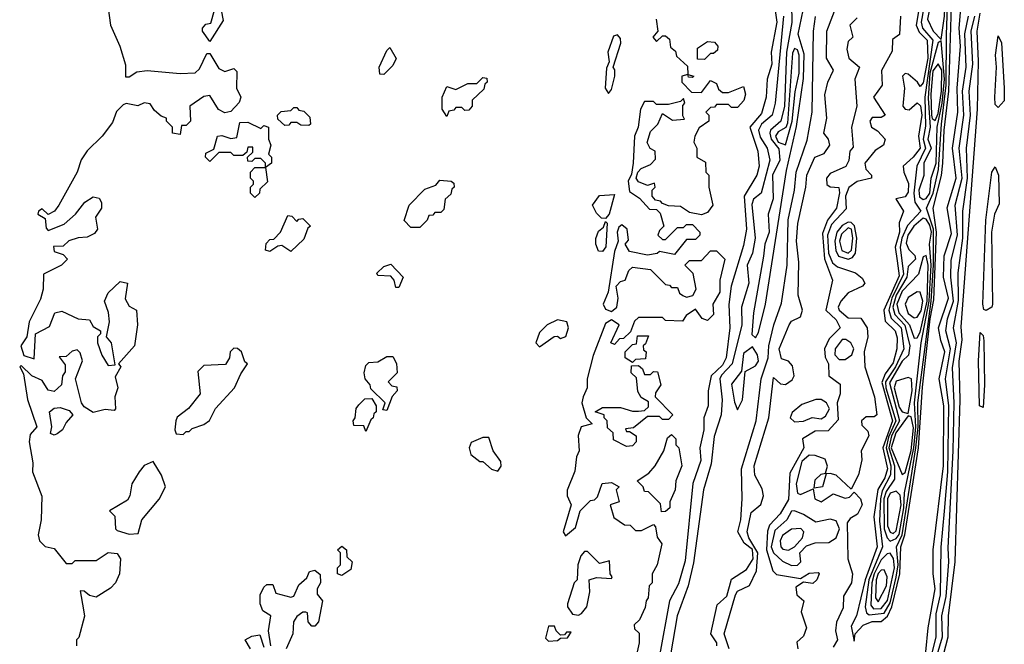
# Model space of a CAD drawing. Extents: x 2889633 to 3052318, y 540750 to 918690.
# Tile 95 of 256: x 3043710 to 3046996, y 617590 to 619673. Entities that reach past the tile are written whole.
import ezdxf

# ---------------------------------------------------------------- set-up
doc = ezdxf.new("R2010")
doc.units = 0

msp = doc.modelspace()

# ---------------------------------------------------------------- linework, layer by layer
at = {"layer": '0CON02XD'}
for points in [[(3046785, 619607.5), (3046795.7, 619685), (3046808.7, 619965), (3046808.7, 620045), (3046805, 620063.3), (3046795, 620068.8), (3046763.2, 619995), (3046763.3, 619925), (3046745.3, 619875), (3046740.9, 619830.9), (3046751.9, 619735), (3046739.2, 619675), (3046758.1, 619635), (3046785, 619607.5)], [(3046495, 617600), (3046497.5, 617625), (3046525, 617654), (3046555, 617665.6), (3046585, 617665.7), (3046605.7, 617684.3), (3046620.7, 617715), (3046647, 617825), (3046650, 617915), (3046663.9, 617955), (3046708.8, 618245), (3046722.4, 618447.6), (3046748.2, 618675), (3046761, 618739), (3046769.7, 618965), (3046758.5, 619045), (3046786.2, 619153.8), (3046790.9, 619195), (3046794.7, 619305.3), (3046810.3, 619435), (3046827.8, 620005)], [(3046545, 617688.6), (3046595, 617693.5), (3046615, 617728.6), (3046635, 617813.8), (3046641, 617855), (3046635.4, 617915), (3046654.7, 617955), (3046700.5, 618245), (3046707.8, 618315), (3046706.8, 618395), (3046751.7, 618735), (3046759.3, 618855), (3046759.8, 618975), (3046735.7, 619045), (3046758.4, 619095), (3046776.2, 619173.8), (3046786.3, 619325), (3046802.1, 619455), (3046802.3, 619622.3), (3046815.9, 620005)], [(3044345, 619600), (3044320, 619635), (3044320, 619645), (3044331.7, 619658.3), (3044348.3, 619661.7), (3044360, 619705), (3044337.5, 619755), (3044332.5, 619785), (3044338.3, 619791.7), (3044395, 619807.5), (3044406.7, 619795), (3044396.7, 619735), (3044382.5, 619705), (3044389.3, 619670.7), (3044345, 619600)], [(3046721.8, 619775), (3046701.8, 619655), (3046711.8, 619631.8), (3046737.8, 619605), (3046740.7, 619545), (3046725, 619462.5), (3046715, 619450), (3046706.2, 619465), (3046675, 619491.2), (3046665, 619493.8), (3046656.2, 619485), (3046663.1, 619445), (3046657.1, 619385), (3046665, 619374.5), (3046677.9, 619372.1), (3046705, 619396.2), (3046716.1, 619386.1), (3046720, 619355), (3046709.5, 619285), (3046714.3, 619245), (3046692, 619215), (3046658, 619185), (3046660, 619165), (3046676.4, 619126.4), (3046675, 619097.5), (3046665, 619082.5), (3046633.8, 619076.2), (3046658.8, 619035), (3046644.5, 618995.5), (3046645.4, 618965), (3046630.9, 618915), (3046638.6, 618868.6), (3046645, 618818.8), (3046593.5, 618705), (3046598.2, 618668.2), (3046631.4, 618635), (3046637.6, 618612.4), (3046636.7, 618575), (3046625, 618528.8), (3046598, 618492), (3046587, 618463), (3046622, 618335), (3046590, 618245), (3046605.3, 618175), (3046596.4, 618145), (3046573.6, 618106.4), (3046560, 618015), (3046570.9, 617915), (3046531.1, 617805), (3046502.9, 617685), (3046485, 617650), (3046495, 617600)], [(3046226.2, 619735), (3046237.1, 619665), (3046218, 619565), (3046220, 619525), (3046203.8, 619475), (3046201.2, 619415), (3046185, 619360), (3046146.7, 619315), (3046173.3, 619235), (3046178, 619185), (3046170, 619155), (3046128, 619085), (3046135.8, 618975), (3046125, 618920), (3046083.8, 618785), (3046076.4, 618723.6), (3046080, 618645), (3046067.5, 618545), (3046055, 618521.2), (3046017.5, 618485), (3046007.5, 618435), (3046007.5, 618385), (3045992.5, 618345), (3045992.5, 618305), (3045980, 618245), (3045983, 618203), (3045956.7, 618126.7), (3045931.2, 617868.8), (3045908.8, 617791.2), (3045878.8, 617735), (3045843.9, 617546.1)], [(3046736.2, 619765), (3046717.9, 619665), (3046722.5, 619645), (3046757.1, 619605), (3046730, 619415), (3046732.4, 619317.6), (3046725.4, 619275), (3046732.3, 619245), (3046704, 619185), (3046693.8, 619095), (3046697.1, 619065), (3046716.7, 619035), (3046672.7, 618987.3), (3046653.8, 618945), (3046648.2, 618915), (3046659.1, 618825), (3046620.5, 618745), (3046610, 618705), (3046617.7, 618677.7), (3046651.5, 618645), (3046660.6, 618575), (3046632.7, 618515), (3046599.7, 618465), (3046600.7, 618445), (3046634.1, 618335), (3046609.3, 618280.7), (3046601, 618245), (3046617.5, 618185), (3046615.3, 618154.7), (3046588.2, 618101.8), (3046582.8, 618075), (3046579.4, 618000.6), (3046589.5, 617915), (3046544.1, 617805), (3046531.5, 617715), (3046535.5, 617695.5), (3046545, 617688.6)], [(3046734.3, 617565), (3046741.4, 617645), (3046764.5, 617775), (3046758.1, 617825), (3046758.6, 617905), (3046792.7, 618185), (3046793.3, 618385), (3046777.8, 618475), (3046797.5, 618565), (3046783.4, 618603.4), (3046775.8, 618645.8), (3046809.5, 618745), (3046792.2, 618815), (3046794.6, 618885.4), (3046819.3, 618960.7), (3046804.5, 619045.5), (3046835.5, 619145), (3046822.7, 619245), (3046840.5, 619365), (3046838.2, 619445), (3046849.1, 619585), (3046844.6, 619645), (3046852.6, 619737.4)], [(3044003, 619727), (3044012.5, 619655), (3044044, 619585), (3044063, 619523), (3044063, 619483), (3044075, 619482.5), (3044100.7, 619499.3), (3044135, 619503.8), (3044245, 619494.3), (3044295, 619496.2), (3044310.5, 619509.6), (3044335, 619560), (3044345, 619560), (3044375, 619510), (3044395, 619500), (3044425, 619510), (3044435, 619500), (3044433.8, 619445), (3044447.5, 619415), (3044442.5, 619397.5), (3044415, 619367.5), (3044395, 619362.5), (3044373.6, 619373.6), (3044345, 619420), (3044325, 619416.7), (3044277.5, 619385), (3044280, 619335), (3044265, 619320), (3044250, 619320), (3044245, 619290), (3044220, 619295), (3044220, 619315), (3044200, 619335), (3044200, 619345), (3044181.7, 619351.7), (3044160, 619370), (3044145, 619392.5), (3044125, 619396.2), (3044103.9, 619386.1), (3044065, 619393.3), (3044055, 619388.8), (3044033, 619367), (3044019.7, 619330.3), (3043985.7, 619284.3), (3043935, 619236), (3043915, 619206.2), (3043901.4, 619165), (3043840.8, 619055), (3043826.2, 619035), (3043805, 619023.3), (3043785, 619042.5), (3043772.5, 619035), (3043770, 619025), (3043795, 619010), (3043798.3, 618978.3), (3043805, 618970), (3043858.8, 618991.2), (3043896.7, 619025), (3043927.5, 619065), (3043955, 619082.5), (3043975, 619077.5), (3043983, 619063), (3043982.5, 619045), (3043962.5, 619015), (3043970, 618975), (3043959.3, 618960.7), (3043935, 618947.5), (3043905, 618946.2), (3043874.1, 618935.9), (3043855, 618917.5), (3043823, 618917), (3043825, 618900), (3043855, 618890), (3043870, 618875), (3043850, 618855), (3043790, 618825), (3043788, 618775), (3043779.3, 618740.7), (3043741.4, 618665), (3043733.8, 618615), (3043713.3, 618585), (3043723.3, 618553.3), (3043758.3, 618541.7), (3043762.5, 618625), (3043810, 618650), (3043827.5, 618695), (3043850.7, 618700.7), (3043905, 618676), (3043942.5, 618672.5), (3043955, 618650), (3043980, 618635), (3043980, 618625), (3043970, 618615), (3043970, 618595), (3043984.1, 618554.1), (3044005, 618520), (3044028.3, 618521.7), (3044016.7, 618595), (3044000, 618615), (3044010, 618665), (3044006.4, 618696.4), (3043992.5, 618735), (3044005, 618762.5), (3044045, 618800), (3044070, 618795), (3044061.7, 618741.7), (3044075, 618717.5), (3044100, 618705), (3044103.3, 618655), (3044093.3, 618585), (3044040, 618525), (3044047.5, 618515), (3044028.3, 618481.7), (3044037.5, 618445), (3044027.5, 618415), (3044030, 618375), (3044025, 618370), (3043995, 618373.3), (3043955, 618363.3), (3043925, 618382.5), (3043916.7, 618395), (3043896.7, 618475), (3043920, 618535), (3043911.7, 618561.7), (3043901.7, 618571.7), (3043885, 618567.5), (3043865, 618550), (3043841.7, 618548.3), (3043861.7, 618521.7), (3043861.7, 618498.3), (3043852.5, 618485), (3043850, 618455), (3043825, 618433.3), (3043805, 618437.5), (3043785, 618470), (3043750, 618485), (3043715, 618520), (3043710, 618515), (3043722.5, 618492.5), (3043736, 618406), (3043766.7, 618315), (3043745, 618290), (3043741.2, 618265), (3043754.2, 618195), (3043752.9, 618165), (3043783.6, 618083.6), (3043782, 618005), (3043771.4, 617955), (3043776.2, 617935), (3043795, 617916.7), (3043825, 617910), (3043865, 617860), (3043885, 617860), (3043895, 617870), (3043965, 617870), (3044005, 617896.7), (3044035, 617892.5), (3044046.7, 617875), (3044042.5, 617825), (3044030, 617795), (3044013, 617777), (3043965, 617747.5), (3043943, 617753), (3043925, 617767.5), (3043911.7, 617768.3), (3043922.5, 617705), (3043926.4, 617683.6), (3043907, 617613), (3043900, 617605), (3043900, 617585)], [(3046077.5, 617575), (3046061.2, 617625), (3046098.8, 617755), (3046105, 617766.7), (3046145, 617786.2), (3046168.5, 617835), (3046173.2, 617895), (3046142.9, 617945), (3046138, 617965), (3046150.4, 618029.6), (3046183.4, 618056.6), (3046191.9, 618085), (3046188.1, 618108.1), (3046163.6, 618153.6), (3046161.2, 618185), (3046210, 618345), (3046225, 618480), (3046248.8, 618458.8), (3046265, 618456.2), (3046288.1, 618471.9), (3046294.3, 618485.7), (3046288.9, 618518.9), (3046275, 618533.8), (3046252.5, 618542.5), (3046244, 618575), (3046277.5, 618655), (3046285, 618667.5), (3046315, 618682.5), (3046322.5, 618705), (3046307.5, 618755), (3046310, 618865), (3046302, 618935), (3046306.4, 618993.6), (3046333.3, 619115), (3046336.7, 619155), (3046363.3, 619215), (3046395, 619226.7), (3046413.8, 619255), (3046408.8, 619275), (3046393.3, 619295), (3046403.3, 619345), (3046397, 619423), (3046406.7, 619465), (3046426.2, 619505), (3046402.5, 619545), (3046403.3, 619635), (3046437.5, 619725)], [(3046285.4, 619725), (3046286.6, 619663.4), (3046268.7, 619565), (3046262.3, 619385), (3046249.5, 619335), (3046215.7, 619305), (3046213.3, 619295), (3046217.5, 619275), (3046242.7, 619242.7), (3046246.5, 619205), (3046222.3, 619155), (3046223.8, 619076.2), (3046208.1, 619025), (3046210.6, 618965), (3046196.7, 618925), (3046191.8, 618885), (3046159.1, 618695), (3046153.4, 618623.4), (3046165, 618612.5)], [(3046165, 618612.5), (3046175, 618630), (3046199.1, 618725), (3046269.2, 619170.8), (3046302.6, 619317.4), (3046325, 619477.5), (3046328.1, 619558.1), (3046308.1, 619625), (3046324.5, 619705)], [(3045834, 619675), (3045840, 619635), (3045822.5, 619615), (3045835, 619600), (3045855, 619620), (3045865, 619620), (3045878.3, 619608.3), (3045881.7, 619581.7), (3045898.3, 619568.3), (3045901.7, 619551.7), (3045938.3, 619518.3), (3045940, 619490), (3045960, 619485), (3045955, 619480), (3045941.7, 619481.7), (3045940, 619490), (3045920, 619485), (3045920, 619465), (3045951.7, 619431.7), (3045985, 619430), (3046015, 619470), (3046035, 619460), (3046041.7, 619441.7), (3046055, 619430), (3046075, 619430), (3046125, 619450), (3046132.5, 619425), (3046126.1, 619403.9), (3046105, 619380), (3046085, 619380), (3046075, 619390), (3046035, 619390), (3046028.3, 619381.7), (3046015, 619380), (3046000, 619365), (3046010, 619355), (3046010, 619335), (3045977, 619313), (3045962.5, 619285), (3045960, 619265), (3045970, 619245), (3045970, 619215), (3045998.3, 619198.3), (3046000, 619165), (3046010, 619155), (3046010, 619115), (3046022.5, 619055), (3046005, 619030), (3045985, 619022.5), (3045945, 619030), (3045915, 619050), (3045875, 619052.5), (3045855, 619060), (3045848.3, 619068.3), (3045831.7, 619071.7), (3045820, 619085), (3045820, 619105), (3045830, 619115), (3045828.3, 619128.3), (3045805, 619120), (3045775, 619132.5), (3045767.5, 619145), (3045772.5, 619165), (3045783.3, 619176.7), (3045815, 619190), (3045831.7, 619208.3), (3045830, 619235), (3045813.6, 619243.6), (3045803.6, 619263.6), (3045815, 619300), (3045840, 619325), (3045855, 619360), (3045888.3, 619338.3), (3045928.3, 619341.7), (3045922.5, 619352.5), (3045922.5, 619387.5), (3045930, 619395), (3045925, 619410), (3045915, 619400), (3045875, 619390), (3045835, 619390), (3045825, 619400), (3045795, 619400), (3045781.2, 619375), (3045773.3, 619315), (3045761.2, 619285), (3045757.5, 619195), (3045751.7, 619158.3), (3045740, 619135), (3045745, 619100), (3045778.3, 619078.3), (3045811.7, 619041.7), (3045835, 619040), (3045847.5, 619027.5), (3045860, 618985), (3045845, 618970), (3045840, 618955), (3045855, 618940), (3045865, 618940), (3045905, 618980), (3045925, 618980), (3045935, 618990), (3045955, 618990), (3045980, 618965), (3045980, 618955), (3045965, 618940), (3045935, 618940), (3045895, 618890), (3045845, 618900), (3045837, 618893), (3045805, 618887.5), (3045745, 618900), (3045730, 618925), (3045741.7, 618938.3), (3045736.7, 618975), (3045719.3, 618989.3), (3045709.2, 618980.8), (3045704.3, 618965), (3045707.5, 618935), (3045695, 618900), (3045673.3, 618765), (3045656.7, 618725), (3045665, 618707.5), (3045685, 618700), (3045702.5, 618715), (3045707.5, 618745), (3045700, 618785), (3045715, 618800), (3045730, 618805), (3045743, 618837), (3045755, 618847.5), (3045815, 618840), (3045865, 618790), (3045878.3, 618788.3), (3045885, 618780), (3045905, 618780), (3045911.7, 618761.7), (3045923, 618753), (3045935, 618747.5), (3045956.1, 618753.9), (3045967.5, 618775), (3045957, 618827), (3045930, 618855), (3045945, 618870), (3045985, 618870), (3046015, 618902.5), (3046035, 618902.5), (3046063.3, 618875), (3046046.2, 618805), (3046046, 618765), (3046022.5, 618725), (3046025, 618690), (3046005, 618670), (3045987, 618677), (3045965, 618707.5), (3045933.6, 618686.4), (3045921.7, 618668.3), (3045865, 618670), (3045855, 618680), (3045775, 618680), (3045761.7, 618668.3), (3045748.3, 618631.7), (3045725, 618610), (3045711.7, 618608.3), (3045695, 618590), (3045682.5, 618595), (3045710, 618655), (3045685, 618672.5), (3045665, 618660), (3045623.8, 618553.8), (3045604, 618475), (3045603.3, 618445), (3045590, 618415), (3045586.2, 618395), (3045600, 618345), (3045620, 618325), (3045583.3, 618315), (3045574.1, 618285.9), (3045577.5, 618235), (3045567.5, 618215), (3045563, 618167), (3045536.4, 618103.6), (3045536.7, 618085), (3045550, 618055), (3045523.3, 617965), (3045531.7, 617951.7), (3045565, 617980), (3045580, 618035), (3045615, 618070), (3045628.3, 618071.7), (3045638.3, 618081.7), (3045653.6, 618126.4), (3045685, 618130), (3045710, 618115), (3045700, 618105), (3045710, 618065), (3045680, 618055), (3045692.5, 618012.5), (3045728.3, 617988.3), (3045747, 617987), (3045765, 617970), (3045785, 617970), (3045825, 617990), (3045831.7, 617981.7), (3045837.5, 617947.5), (3045852.5, 617925), (3045837.5, 617855), (3045820, 617825), (3045820, 617795), (3045810, 617785), (3045807.5, 617745), (3045800, 617735), (3045797, 617713), (3045778.3, 617671.7), (3045760, 617655), (3045761.7, 617641.7), (3045777, 617627), (3045776.7, 617595), (3045765, 617540)], [(3046259.2, 619685), (3046230.6, 619395), (3046221.4, 619355), (3046185.3, 619324.7), (3046175.4, 619305), (3046181.4, 619281.4), (3046204.4, 619245), (3046213.1, 619205), (3046188.6, 619111.4), (3046183.8, 619095), (3046158.8, 619075), (3046152.6, 619057.4), (3046164.3, 618945), (3046155.7, 618895), (3046137.8, 618855), (3046142.9, 618795), (3046119.2, 618715), (3046120, 618655), (3046087.3, 618525), (3046051.8, 618488.2), (3046046.2, 618475), (3046054.2, 618405), (3046050.8, 618355), (3046027, 618283), (3046017.6, 618192.4), (3045991.4, 618105), (3045958.3, 617861.7), (3045940.6, 617785), (3045904.2, 617685), (3045881.4, 617555)], [(3046036.2, 617585), (3046036, 617595), (3046016.2, 617625), (3046038, 617722), (3046069.3, 617750.7), (3046085, 617806.7), (3046135, 617840), (3046157.5, 617875), (3046155.7, 617905.7), (3046127.6, 617927.6), (3046106, 617965), (3046116.9, 618005), (3046121.1, 618075), (3046119.2, 618175), (3046167.1, 618335), (3046184.3, 618475), (3046207.5, 618545), (3046210, 618585), (3046226, 618655), (3046251.7, 618728.3), (3046270.8, 618855), (3046274.6, 619005.4), (3046295.6, 619105), (3046300.6, 619165), (3046338.3, 619271.7), (3046354.3, 619365), (3046358.6, 619635), (3046365.9, 619684.1)], [(3046505, 619680), (3046480, 619655), (3046490, 619615), (3046475, 619600), (3046470, 619575), (3046476.7, 619545), (3046512.5, 619515), (3046496.7, 619475), (3046503.3, 619385), (3046486.2, 619315), (3046491.7, 619248.3), (3046480, 619235), (3046476.4, 619203.6), (3046466.4, 619183.6), (3046415, 619160), (3046402.5, 619145), (3046403.4, 619123.4), (3046415, 619116), (3046443.6, 619113.6), (3046445.7, 619095.7), (3046436, 619045), (3046405.4, 619004.6), (3046389.3, 618960.7), (3046395.4, 618875.4), (3046422.5, 618805), (3046400, 618705), (3046435, 618672.5), (3046447.5, 618645), (3046411.2, 618608.8), (3046395.8, 618575), (3046397.7, 618547.7), (3046408.8, 618525), (3046410, 618485), (3046447.5, 618457.5), (3046447.5, 618425), (3046437.5, 618395), (3046441.7, 618338.3), (3046408.3, 618301.7), (3046365, 618301.2), (3046322.5, 618275), (3046326.7, 618245), (3046279.4, 618160.6), (3046275, 618072.5), (3046247.5, 618025), (3046212.4, 617987.6), (3046205, 617967.5), (3046202.2, 617905), (3046223.3, 617835), (3046235, 617822.5), (3046315, 617810), (3046345, 617826.7), (3046375, 617830), (3046377.5, 617825), (3046370, 617805), (3046357, 617793), (3046325, 617797.5), (3046300, 617780), (3046303.8, 617755), (3046326.7, 617735), (3046318.3, 617698.3), (3046336, 617645), (3046325, 617617.5), (3046303.3, 617596.7), (3046306.2, 617575)], [(3046648.8, 619685), (3046646, 619624), (3046623, 619607), (3046621.7, 619568.3), (3046585.7, 619504.3), (3046587.5, 619455), (3046558.8, 619415), (3046597.5, 619355), (3046585, 619347.5), (3046555, 619346.7), (3046546.7, 619335), (3046552.5, 619315), (3046573, 619303), (3046597.5, 619275), (3046592.5, 619255), (3046565, 619237.5), (3046530, 619195), (3046533.8, 619175), (3046552.5, 619155), (3046552.5, 619145), (3046505, 619133.1), (3046476.5, 619113.5), (3046465.4, 619085), (3046467.5, 619042.5), (3046419.4, 618990.6), (3046405.3, 618955), (3046409.1, 618895), (3046422.3, 618862.3), (3046439.1, 618849.1), (3046499.2, 618829.2), (3046521.7, 618811.7), (3046530, 618795), (3046522.5, 618785), (3046475, 618762.5), (3046450, 618735), (3046440.8, 618715), (3046444.2, 618705), (3046475, 618678.8), (3046517.3, 618677.3), (3046538, 618645), (3046540, 618615), (3046528, 618565), (3046530, 618515), (3046562, 618415), (3046570, 618355), (3046561.7, 618348.3), (3046535, 618348.8), (3046518.8, 618335), (3046520.4, 618320.4), (3046540.7, 618300.7), (3046543.3, 618285), (3046518, 618235), (3046520, 618205), (3046508.8, 618155), (3046485, 618107.5), (3046435, 618153.8), (3046415, 618160), (3046401.7, 618158.3), (3046388.8, 618115), (3046360.7, 618110.7), (3046365, 618138.8), (3046385, 618157.5), (3046399.3, 618160.7), (3046405.7, 618184.3), (3046397.5, 618207.5), (3046365, 618219.5), (3046345, 618220.5), (3046320.5, 618199.5), (3046300.6, 618125), (3046305, 618093.8), (3046315, 618090), (3046358.3, 618108.3), (3046363.1, 618075), (3046385, 618065.5), (3046425, 618092), (3046465, 618077.1), (3046478.9, 618081.1), (3046495, 618097.5), (3046516.2, 618075), (3046521.2, 618055), (3046505.8, 618024.2), (3046480.9, 618009.1), (3046470.8, 617995), (3046473.3, 617875), (3046488.8, 617825), (3046485.8, 617795), (3046459.2, 617750.8), (3046457.9, 617712.1), (3046435.7, 617664.3), (3046432, 617635), (3046439.2, 617605), (3046425, 617580)], [(3046753.8, 617556.2), (3046768.1, 617615), (3046768, 617692), (3046782.5, 617755), (3046784.4, 617914.4), (3046796.4, 618033.6), (3046807.5, 618165), (3046810.4, 618385), (3046798.9, 618475), (3046816.4, 618575), (3046800, 618635), (3046805.6, 618675), (3046826.2, 618735), (3046816.9, 618815), (3046818.3, 618871.7), (3046839.1, 618955), (3046831.4, 619055), (3046854.6, 619145), (3046844.5, 619245), (3046860.6, 619355), (3046856.5, 619435), (3046868.1, 619515), (3046863.7, 619626.3), (3046875.6, 619685)], [(3046771.8, 617555), (3046789.5, 617615), (3046786.7, 617685), (3046801.1, 617748.9), (3046810, 617865), (3046807.9, 617912.1), (3046825.4, 618235), (3046828.5, 618395), (3046822.4, 618512.4), (3046836.4, 618595), (3046825.6, 618645), (3046843.1, 618736.9), (3046841.1, 618828.9), (3046857.3, 618945), (3046856.9, 619035), (3046872.7, 619145), (3046870, 619245), (3046883.3, 619355), (3046878.1, 619435), (3046890.5, 619525), (3046884.5, 619635), (3046897.3, 619685)], [(3046792.2, 617555), (3046808.5, 617615), (3046809.4, 617685), (3046831.5, 617865), (3046848.5, 618405), (3046844.5, 618534.5), (3046855.5, 618605), (3046851.3, 618648.7), (3046906.7, 619375), (3046910, 619535), (3046905.5, 619635), (3046915.5, 619695)], [(3045675, 619427.5), (3045685, 619440), (3045696.2, 619485), (3045696.4, 619506.4), (3045690, 619515), (3045716.2, 619595), (3045715, 619610), (3045705, 619622.5), (3045691.7, 619618.3), (3045672.5, 619565), (3045677.5, 619532.5), (3045668.3, 619511.7), (3045663.8, 619445), (3045675, 619427.5)], [(3046975, 619380), (3046965, 619390), (3046964, 619415), (3046970, 619515), (3046966.7, 619555), (3046975, 619620), (3046985.9, 619595.9), (3046995.6, 619445), (3046995, 619402.5), (3046975, 619380)], [(3044925, 619490), (3044911.7, 619491.7), (3044910, 619515), (3044935, 619570), (3044945, 619580), (3044966.4, 619543.6), (3044955, 619520), (3044925, 619490)], [(3045995, 619540), (3045971.7, 619541.7), (3045971.7, 619578.3), (3046005, 619600), (3046028.3, 619598.3), (3046040, 619585), (3046038.3, 619571.7), (3046025, 619560), (3046015, 619560), (3045995, 619540)], [(3046265, 619256.2), (3046288.1, 619335), (3046297.4, 619432.6), (3046310.6, 619495), (3046310.8, 619555), (3046305, 619573.3), (3046295, 619576.7), (3046288.3, 619561.7), (3046272, 619328), (3046266.7, 619313.3), (3046241.2, 619298.8), (3046231.8, 619285), (3046240.6, 619265), (3046265, 619256.2)], [(3046725, 619073.3), (3046735, 619076.9), (3046747.1, 619095), (3046751.9, 619145), (3046768.6, 619195), (3046771.8, 619315), (3046788.8, 619395), (3046795.5, 619474.5), (3046785, 619602.5), (3046775, 619597.5), (3046747.5, 619495), (3046741.2, 619411.2), (3046748.5, 619315), (3046740.4, 619275), (3046751.9, 619245), (3046727.1, 619195), (3046726.9, 619153.1), (3046710.4, 619105), (3046712.7, 619082.7), (3046725, 619073.3)], [(3046765, 619337.1), (3046775, 619360), (3046785.9, 619435), (3046786.9, 619505), (3046775, 619525.8), (3046757.1, 619502.9), (3046750.6, 619425), (3046752.5, 619355), (3046755, 619344.2), (3046765, 619337.1)], [(3045135, 619350), (3045120, 619375), (3045120, 619415), (3045135, 619450), (3045165, 619440), (3045205, 619460), (3045235, 619460), (3045255, 619480), (3045268.3, 619478.3), (3045270, 619465), (3045261.7, 619458.3), (3045258.3, 619441.7), (3045220, 619405), (3045220, 619385), (3045208.3, 619371.7), (3045195, 619370), (3045185, 619380), (3045165, 619380), (3045158.3, 619371.7), (3045141.7, 619368.3), (3045135, 619350)], [(3044675, 619320), (3044648.3, 619321.7), (3044635, 619330), (3044615, 619330), (3044608.3, 619321.7), (3044595, 619320), (3044571.7, 619341.7), (3044570, 619355), (3044583, 619367), (3044615, 619370), (3044625, 619380), (3044635, 619380), (3044641.7, 619371.7), (3044658.3, 619368.3), (3044678.3, 619348.3), (3044680, 619325), (3044675, 619320)], [(3044495, 619080), (3044480, 619095), (3044480, 619115), (3044490, 619125), (3044490, 619135), (3044480, 619145), (3044480, 619165), (3044495, 619180), (3044530, 619180), (3044530, 619195), (3044515, 619210), (3044495, 619210), (3044485, 619200), (3044471.7, 619201.7), (3044470, 619215), (3044488.3, 619231.7), (3044488.3, 619248.3), (3044471.7, 619248.3), (3044468.3, 619231.7), (3044455, 619220), (3044425, 619220), (3044415, 619230), (3044375, 619230), (3044345, 619200), (3044330, 619215), (3044331.7, 619228.3), (3044358.3, 619241.7), (3044370, 619285), (3044385, 619287.5), (3044415, 619277.5), (3044435, 619280), (3044445, 619330), (3044471.7, 619331.7), (3044515, 619310), (3044525, 619320), (3044540, 619315), (3044540, 619275), (3044547.5, 619255), (3044540, 619225), (3044550, 619215), (3044550, 619195), (3044530, 619180), (3044537, 619133), (3044511.7, 619108.3), (3044510, 619095), (3044495, 619080)], [(3046935, 618703.3), (3046927, 618707), (3046923.8, 618725), (3046934.2, 619005), (3046954, 619165), (3046965, 619182.5), (3046975.8, 619155), (3046978.8, 619058.8), (3046963.3, 619025), (3046953.3, 618965), (3046956.7, 618725), (3046954, 618715), (3046935, 618703.3)], [(3045045, 618980), (3045015, 618980), (3044993, 619003), (3045010, 619055), (3045061.7, 619108.3), (3045098.3, 619121.7), (3045111.7, 619138.3), (3045150, 619135), (3045158.3, 619128.3), (3045160, 619115), (3045151.7, 619108.3), (3045148.3, 619091.7), (3045130, 619075), (3045125, 619040), (3045115, 619030), (3045095, 619030), (3045088.3, 619021.7), (3045075, 619020), (3045070, 619005), (3045045, 618980)], [(3045665, 619010), (3045651.7, 619011.7), (3045635, 619027.5), (3045621.2, 619055), (3045645, 619086.7), (3045695, 619090), (3045677.5, 619025), (3045665, 619010)], [(3044615, 618900), (3044585, 618920), (3044571.7, 618918.3), (3044545, 618900), (3044530, 618905), (3044533, 618927), (3044545, 618940), (3044558.3, 618941.7), (3044580, 618965), (3044605, 619020), (3044618.3, 619018.3), (3044635, 619000), (3044641.7, 619008.3), (3044655, 619010), (3044680, 618985), (3044671.7, 618978.3), (3044658.3, 618941.7), (3044615, 618900)], [(3045655, 618900), (3045641.7, 618901.7), (3045632.5, 618925), (3045633, 618943), (3045641.7, 618968.3), (3045658.3, 618981.7), (3045665, 619000), (3045670, 618995), (3045666.1, 618916.1), (3045655, 618900)], [(3046475, 618874.6), (3046489.5, 618880.5), (3046499.2, 618895), (3046503.5, 618945), (3046495.2, 618985.2), (3046485, 618996.4), (3046475, 618997.9), (3046455, 618986.4), (3046437.1, 618965), (3046430.6, 618935), (3046433.1, 618903.1), (3046442.5, 618885), (3046475, 618874.6)], [(3046475, 618894.4), (3046485.3, 618904.7), (3046490.4, 618945), (3046485.4, 618975), (3046475, 618979.4), (3046452, 618958), (3046445.5, 618935), (3046453.1, 618903.1), (3046475, 618894.4)], [(3046615, 617933.8), (3046635, 617942.5), (3046645, 617956), (3046660.4, 618045), (3046662.5, 618095), (3046693.4, 618245), (3046700.5, 618315), (3046696.3, 618395), (3046718.7, 618595), (3046744.8, 618734.8), (3046751.5, 618855), (3046745.7, 618925), (3046752.5, 618965), (3046747.6, 618987.6), (3046735, 619008.1), (3046725, 619011.1), (3046693.5, 618985), (3046673.8, 618955), (3046668.1, 618928.1), (3046677, 618907), (3046697, 618887), (3046699.2, 618875), (3046675, 618850), (3046670, 618815), (3046635.3, 618755), (3046623.5, 618715), (3046630.5, 618690.5), (3046664.1, 618654.1), (3046680.9, 618585), (3046675.4, 618554.6), (3046655, 618534), (3046612.4, 618462.4), (3046646.2, 618335), (3046619.4, 618285), (3046609.8, 618245), (3046628.8, 618185), (3046629.2, 618140.8), (3046600.9, 618099.1), (3046593.7, 618075), (3046594.7, 617974.7), (3046604.7, 617944.7), (3046615, 617933.8)], [(3046695, 618611.2), (3046705, 618612), (3046715, 618631.2), (3046738.6, 618735), (3046741.2, 618855), (3046735, 618886.7), (3046725, 618882.5), (3046708.8, 618825), (3046655, 618767.5), (3046636.5, 618725), (3046643.8, 618695), (3046678.8, 618655), (3046695, 618611.2)], [(3044975, 618780), (3044965, 618780), (3044960, 618805), (3044948.3, 618818.3), (3044905, 618820), (3044901.7, 618828.3), (3044925, 618850), (3044948.3, 618858.3), (3044990, 618815), (3044975, 618780)], [(3046695, 618678.9), (3046705, 618681.2), (3046718.1, 618701.9), (3046724.1, 618734.1), (3046715, 618764.2), (3046705, 618765.6), (3046675, 618746.7), (3046664.6, 618725), (3046675, 618693.1), (3046695, 618678.9)], [(3045445, 618582.5), (3045493, 618617), (3045505, 618617.5), (3045515, 618610), (3045533, 618617), (3045541.2, 618645), (3045535.9, 618665.9), (3045505, 618672), (3045470, 618655), (3045445, 618630), (3045432.5, 618595), (3045445, 618582.5)], [(3045755, 618530), (3045730, 618545), (3045730, 618565), (3045755, 618590), (3045768.3, 618591.7), (3045771.7, 618618.3), (3045808.3, 618618.3), (3045798.3, 618591.7), (3045790, 618585), (3045791.7, 618571.7), (3045800, 618565), (3045798.3, 618541.7), (3045765, 618540), (3045755, 618530)], [(3046925, 618380), (3046913.3, 618385), (3046910, 618535), (3046915, 618630), (3046925, 618620), (3046927.7, 618602.3), (3046930, 618455), (3046925, 618380)], [(3046465, 618540), (3046486.7, 618555), (3046494, 618575), (3046483.8, 618595), (3046466.8, 618606.8), (3046455, 618607.1), (3046431.2, 618575), (3046430, 618555), (3046445, 618540), (3046465, 618540)], [(3044255, 618290), (3044265, 618300), (3044275, 618300), (3044285, 618310), (3044325, 618323.3), (3044343.9, 618336.1), (3044363.6, 618376.4), (3044426.7, 618445), (3044447.5, 618492.5), (3044470, 618525), (3044461.7, 618531.7), (3044450, 618565), (3044437, 618577), (3044425, 618577.5), (3044412.5, 618565), (3044410, 618545), (3044397, 618523), (3044325, 618520), (3044305, 618500), (3044312.5, 618425), (3044273, 618377), (3044235, 618347.5), (3044231.2, 618335), (3044227.5, 618305), (3044231.7, 618291.7), (3044255, 618290)], [(3046105, 618372.5), (3046122.2, 618405), (3046130.4, 618499.6), (3046165, 618518.6), (3046175.3, 618534.7), (3046172.5, 618555), (3046155, 618582.5), (3046125, 618560), (3046118.8, 618501.2), (3046085, 618457.5), (3046095, 618397.5), (3046105, 618372.5)], [(3044935, 618370), (3044921.7, 618371.7), (3044930, 618395), (3044881.7, 618441.7), (3044880, 618455), (3044862.5, 618475), (3044860, 618495), (3044865, 618520), (3044875, 618530), (3044905, 618532.5), (3044935, 618550), (3044955, 618550), (3044967, 618527), (3044970, 618495), (3044940, 618465), (3044951.7, 618451.7), (3044968.3, 618448.3), (3044970, 618435), (3044953, 618417), (3044935, 618370)], [(3045735, 618250), (3045691.7, 618271.7), (3045690, 618295), (3045671.7, 618311.7), (3045670, 618335), (3045660, 618345), (3045660, 618355), (3045630, 618365), (3045655, 618380), (3045715, 618380), (3045755, 618367.5), (3045775, 618367.5), (3045795, 618370), (3045808.3, 618381.7), (3045808.3, 618398.3), (3045783.6, 618413.6), (3045773, 618433), (3045768.3, 618478.3), (3045750, 618495), (3045751.7, 618518.3), (3045775, 618520), (3045788.3, 618508.3), (3045795, 618490), (3045815, 618490), (3045825, 618500), (3045838.3, 618498.3), (3045850, 618455), (3045831.7, 618428.3), (3045830, 618415), (3045890, 618355), (3045875, 618340), (3045855, 618340), (3045845, 618350), (3045805, 618350), (3045758.3, 618311.7), (3045731.7, 618308.3), (3045735, 618300), (3045745, 618300), (3045767.5, 618285), (3045767.5, 618265), (3045755, 618252.5), (3045735, 618250)], [(3046675, 618360), (3046688.5, 618435), (3046685.8, 618475.8), (3046675, 618480), (3046635, 618468), (3046628.5, 618445), (3046645, 618381.4), (3046655, 618365.8), (3046675, 618360)], [(3044865, 618300), (3044858.3, 618318.3), (3044825, 618320), (3044822.5, 618335), (3044830, 618345), (3044833, 618377), (3044841.7, 618388.3), (3044861.7, 618408.3), (3044885, 618410), (3044900, 618385), (3044900, 618365), (3044891.7, 618358.3), (3044890, 618345), (3044881.7, 618338.3), (3044865, 618300)], [(3046295, 618332), (3046325, 618334), (3046355, 618346.2), (3046385, 618342.5), (3046399.3, 618350.7), (3046412.5, 618375), (3046402.5, 618395), (3046385, 618406.7), (3046366.4, 618406.4), (3046320, 618390), (3046287.3, 618362.7), (3046281.2, 618345), (3046295, 618332)], [(3043825, 618287.5), (3043813, 618293), (3043817.5, 618315), (3043810, 618365), (3043825, 618377.5), (3043845, 618380), (3043875, 618370), (3043887.5, 618355), (3043865, 618330), (3043852.5, 618305), (3043835, 618292.5), (3043825, 618287.5)], [(3046655, 618156.7), (3046665, 618162.5), (3046685, 618236.2), (3046692.4, 618312.4), (3046685, 618348.8), (3046675, 618352.5), (3046633.3, 618295), (3046618.4, 618245), (3046655, 618156.7)], [(3045851.7, 618031.7), (3045848.3, 618058.3), (3045808.3, 618098.3), (3045795, 618100), (3045790, 618115), (3045770, 618135), (3045809.3, 618160.7), (3045830, 618185), (3045860, 618235), (3045871.7, 618278.3), (3045885, 618290), (3045900, 618275), (3045900, 618255), (3045910, 618245), (3045920, 618185), (3045900, 618135), (3045897.5, 618105), (3045880, 618065), (3045880, 618045), (3045865, 618032.5), (3045851.7, 618031.7)], [(3045305, 618167.5), (3045316.2, 618183.8), (3045315, 618200), (3045290, 618235), (3045275, 618280), (3045255, 618280), (3045216.7, 618263.3), (3045210, 618245), (3045215, 618222.5), (3045245, 618200), (3045255, 618200), (3045283.9, 618173.9), (3045305, 618167.5)], [(3044075, 617957.5), (3044105, 617960), (3044117.5, 618005), (3044175.5, 618074.5), (3044196.2, 618115), (3044183.6, 618153.6), (3044155, 618200), (3044125, 618186.7), (3044108.8, 618165), (3044083.8, 618125), (3044077.5, 618085), (3044069.3, 618070.7), (3044010, 618035), (3044027, 618017), (3044030, 617975), (3044035, 617970), (3044075, 617957.5)], [(3046625, 617959.2), (3046635, 617968.8), (3046652, 618055), (3046647.8, 618087.8), (3046635, 618100.8), (3046615, 618094.4), (3046605.4, 618075), (3046606.2, 617985), (3046615, 617964.2), (3046625, 617959.2)], [(3046285, 617852.5), (3046305, 617853.8), (3046316.2, 617865), (3046313.3, 617895), (3046335, 617918.1), (3046365, 617928.6), (3046410.5, 617929.5), (3046434.5, 617945), (3046446.2, 617975), (3046435, 618002), (3046415, 618007.1), (3046367, 617997), (3046325, 618022.9), (3046295, 618035.7), (3046285, 618033.8), (3046270, 618005), (3046230.4, 617969.6), (3046217.9, 617915), (3046225.5, 617895), (3046255, 617867.1), (3046285, 617852.5)], [(3046275, 617903.6), (3046295, 617914.6), (3046322.1, 617945), (3046326.5, 617965), (3046316.7, 617976.7), (3046285, 617974), (3046255, 617952.9), (3046248.2, 617935), (3046249.5, 617915), (3046256.9, 617906.9), (3046275, 617903.6)], [(3044785, 617820), (3044770, 617825), (3044770, 617845), (3044780, 617855), (3044780, 617895), (3044770, 617905), (3044785, 617917.5), (3044800, 617905), (3044801.7, 617881.7), (3044820, 617865), (3044815, 617840), (3044785, 617820)], [(3045575, 617687.5), (3045585, 617692.5), (3045602.5, 617715), (3045612.5, 617765), (3045610, 617805), (3045635, 617812.5), (3045685, 617810), (3045687.5, 617815), (3045680, 617825), (3045678.3, 617868.3), (3045645, 617860), (3045605, 617900), (3045595, 617900), (3045582.5, 617885), (3045572.5, 617855), (3045570, 617805), (3045560, 617795), (3045537.5, 617725), (3045537.5, 617715), (3045555, 617690), (3045575, 617687.5)], [(3046558.7, 617708.7), (3046585, 617708.9), (3046606.3, 617736.3), (3046629.1, 617845), (3046626.4, 617876.4), (3046615, 617893.8), (3046605, 617892), (3046585, 617872), (3046561.1, 617825), (3046553.6, 617795), (3046550.2, 617720.2), (3046558.7, 617708.7)], [(3044547.5, 617585), (3044540, 617635), (3044547.5, 617685), (3044521.7, 617701.7), (3044512.5, 617725), (3044512.5, 617755), (3044525, 617780), (3044535, 617790), (3044555, 617790), (3044565, 617760), (3044615, 617746.7), (3044625, 617750), (3044641.7, 617788.3), (3044668.3, 617811.7), (3044677, 617833), (3044695, 617837.5), (3044713, 617823), (3044713.3, 617795), (3044702.5, 617775), (3044703, 617757), (3044720, 617735), (3044707.5, 617665), (3044695, 617650), (3044685, 617650), (3044672.5, 617665), (3044670, 617695), (3044665, 617697.5), (3044655, 617697.5), (3044635, 617682.5), (3044624, 617665), (3044621.2, 617625), (3044598.8, 617575)], [(3046575, 617732), (3046602.5, 617785), (3046604.2, 617815), (3046595, 617838.8), (3046585, 617837.5), (3046575, 617825.8), (3046568.5, 617805), (3046566.2, 617745), (3046575, 617732)], [(3045475, 617600), (3045505, 617602.5), (3045515, 617610), (3045538.3, 617611.7), (3045550, 617630), (3045535, 617630), (3045528.3, 617621.7), (3045515, 617620), (3045500, 617635), (3045495, 617650), (3045475, 617650), (3045465, 617610), (3045475, 617600)], [(3044480, 617575), (3044462.5, 617605), (3044485, 617617.5), (3044511.7, 617621.7), (3044525, 617580)]]:
    msp.add_lwpolyline(points, dxfattribs=at)

doc.saveas('drawing.dxf')
